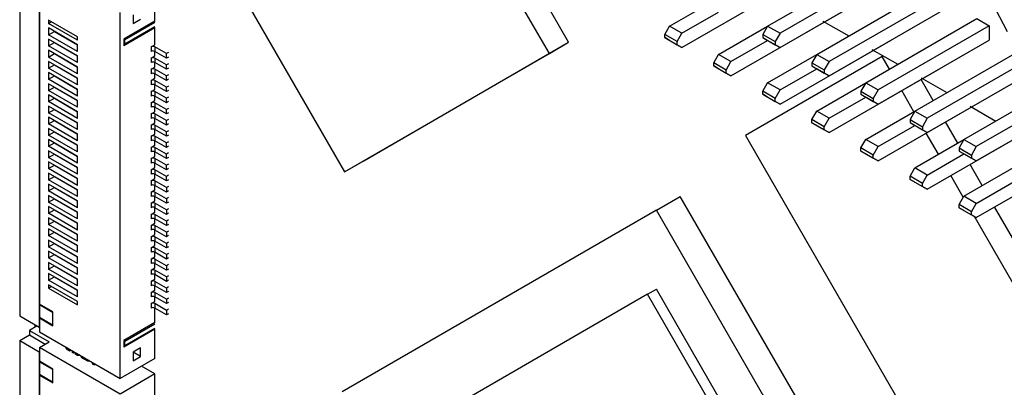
# Model space of a CAD drawing. Header units: millimetres. Extents: x 3 to 207, y 3 to 294.
# Tile 28 of 94: x 153.47 to 171.49, y 107.37 to 114.09. Entities that reach past the tile are written whole.
import ezdxf

# ---------------------------------------------------------------- set-up
doc = ezdxf.new("R2010")
doc.units = ezdxf.units.MM
doc.layers.add('几何体', color=7, linetype='Continuous')

msp = doc.modelspace()

# ---------------------------------------------------------------- linework, layer by layer
at = {"layer": '几何体'}
for p, q in [((163.1621, 113.4758), (161.8559, 115.7382)), ((163.5156, 113.6799), (162.2797, 115.8206)), ((156.912, 115.6403), (159.412, 111.3102)), ((153.4666, 115.2071), (153.4666, 108.6747)), ((153.821, 115.0025), (153.821, 108.4701)), ((167.1583, 113.9754), (169.1912, 115.149)), ((169.4175, 115.0184), (167.3846, 113.8448)), ((165.5885, 113.5834), (167.6215, 114.7569)), ((167.3846, 113.5835), (169.4175, 114.7571)), ((153.8281, 114.5742), (153.8281, 108.8902)), ((155.9415, 114.064), (155.9415, 114.5948)), ((165.3623, 113.9753), (166.2601, 114.4936)), ((168.0563, 113.457), (170.0893, 114.6306)), ((170.3155, 114.5), (168.2826, 113.3264)), ((171.5494, 113.8734), (171.3373, 114.2817)), ((155.3051, 107.5318), (155.3051, 114.2274)), ((155.5447, 114.182), (155.5447, 114.0247)), ((155.5447, 114.0247), (155.6809, 114.1033)), ((165.5885, 113.8446), (166.2604, 114.2325)), ((166.4866, 113.0649), (168.5195, 114.2385)), ((168.2826, 113.0651), (170.3155, 114.2387)), ((168.9544, 112.9386), (170.9873, 114.1122)), ((170.9873, 114.1122), (171.2136, 113.9816)), ((153.9969, 114.0844), (153.9969, 114.0231)), ((154.5273, 113.7782), (153.9969, 114.0844)), ((153.9969, 114.0231), (154.05, 114.0538)), ((154.5273, 113.717), (153.9969, 114.0231)), ((154.5273, 113.6353), (153.9969, 113.9415)), ((153.9969, 113.9415), (153.9969, 113.819)), ((155.9415, 114.064), (155.3758, 113.7375)), ((155.9415, 113.9415), (155.3758, 113.615)), ((155.9415, 114.0436), (155.3935, 113.7273)), ((155.9415, 113.962), (155.3935, 113.6456)), ((155.9415, 113.9415), (155.9238, 113.9517)), ((155.9415, 113.6353), (155.9415, 113.9415)), ((165.2739, 113.8222), (165.3623, 113.9753)), ((165.5885, 113.8446), (165.3623, 113.9753)), ((166.2603, 113.4569), (167.1582, 113.9752)), ((167.1583, 113.9754), (167.0699, 113.8223)), ((167.1583, 113.9754), (167.3846, 113.8448)), ((168.1695, 114.0691), (168.6432, 113.7956)), ((171.2136, 113.9816), (169.1806, 112.808)), ((171.2136, 113.9816), (171.2136, 113.7203)), ((153.9969, 113.819), (154.103, 113.8802)), ((154.5273, 113.5128), (153.9969, 113.819)), ((154.5273, 113.4312), (153.9969, 113.7373)), ((153.9969, 113.7373), (153.9969, 113.6149)), ((154.103, 113.8802), (154.5273, 113.6353)), ((154.1737, 113.8394), (154.1737, 113.8394)), ((154.5273, 113.717), (154.5273, 113.7782)), ((155.3758, 113.7375), (155.3758, 113.615)), ((155.3935, 113.7273), (155.3758, 113.7375)), ((165.5001, 113.6916), (165.2739, 113.8222)), ((165.2739, 113.765), (165.2739, 113.8222)), ((165.2739, 113.765), (165.5001, 113.6344)), ((165.3623, 113.714), (165.2739, 113.765)), ((165.5001, 113.6916), (165.5885, 113.8446)), ((167.0699, 113.8223), (167.2962, 113.6917)), ((167.0699, 113.8223), (167.0699, 113.7652)), ((167.0699, 113.7652), (167.2962, 113.6346)), ((167.0699, 113.7652), (167.1583, 113.7141)), ((167.3846, 113.8448), (167.2962, 113.6917)), ((153.9969, 113.6149), (154.103, 113.6761)), ((154.5273, 113.3087), (153.9969, 113.6149)), ((154.103, 113.6761), (154.5273, 113.4312)), ((154.1737, 113.6353), (154.1737, 113.6353)), ((154.5273, 113.5128), (154.5273, 113.6353)), ((155.3935, 113.6456), (155.3758, 113.6558)), ((155.3935, 113.6456), (155.3935, 113.7273)), ((155.8708, 113.5945), (155.9415, 113.6353)), ((155.8708, 113.5945), (155.8708, 113.5129)), ((156.1536, 113.4721), (155.9415, 113.5945)), ((155.9415, 113.5945), (155.9415, 113.5129)), ((159.7656, 111.5143), (163.5156, 113.6799)), ((163.1621, 113.4758), (163.5156, 113.6799)), ((165.3623, 113.714), (165.5885, 113.5834)), ((165.5001, 113.6344), (165.5001, 113.6916)), ((165.5885, 113.5834), (165.5001, 113.6344)), ((166.4866, 113.3262), (167.1584, 113.7141)), ((167.3846, 113.5835), (167.1583, 113.7141)), ((167.2962, 113.6917), (167.2962, 113.6346)), ((167.2962, 113.6346), (167.3846, 113.5835)), ((167.3846, 112.5465), (169.4175, 113.7201)), ((169.0675, 113.5506), (169.5413, 113.2771)), ((169.1806, 112.5467), (171.2136, 113.7203)), ((169.8524, 112.4202), (171.8853, 113.5938)), ((154.5273, 113.2271), (153.9969, 113.5332)), ((153.9969, 113.5332), (153.9969, 113.4107)), ((153.9969, 113.4107), (154.103, 113.472)), ((154.5273, 113.1046), (153.9969, 113.4107)), ((154.103, 113.472), (154.5273, 113.227)), ((154.1737, 113.4312), (154.1737, 113.4311)), ((154.5273, 113.3087), (154.5273, 113.4312)), ((155.8708, 113.3904), (155.9415, 113.4312)), ((155.8708, 113.3904), (155.8708, 113.3087)), ((155.9415, 113.4312), (155.9415, 113.5129)), ((156.1536, 113.3904), (155.9415, 113.5129)), ((156.1536, 113.2679), (155.9415, 113.3904)), ((155.9415, 113.3904), (155.9415, 113.3087)), ((156.189, 113.4925), (156.1536, 113.4721)), ((156.1536, 113.3904), (156.1536, 113.4721)), ((156.189, 113.4108), (156.1536, 113.3904)), ((159.412, 111.3102), (163.1621, 113.4758)), ((166.1719, 113.3038), (166.2603, 113.4569)), ((166.4866, 113.3262), (166.2603, 113.4569)), ((169.2545, 113.4175), (166.7545, 111.9739)), ((167.1583, 112.9384), (168.0562, 113.4568)), ((168.0563, 113.457), (167.9679, 113.3039)), ((168.0563, 113.457), (168.2826, 113.3264)), ((169.3869, 113.1883), (169.2545, 113.4175)), ((172.1116, 113.4631), (170.0787, 112.2896)), ((154.5273, 113.0229), (153.9969, 113.3291)), ((153.9969, 113.3291), (153.9969, 113.2066)), ((153.9969, 113.2066), (154.103, 113.2678)), ((154.5273, 112.9004), (153.9969, 113.2066)), ((154.103, 113.2678), (154.5273, 113.0229)), ((154.1737, 113.227), (154.1737, 113.227)), ((154.5273, 113.1046), (154.5273, 113.2271)), ((155.8708, 113.1862), (155.9415, 113.2271)), ((155.9415, 113.2271), (155.9415, 113.3087)), ((156.1536, 113.1863), (155.9415, 113.3087)), ((156.189, 113.2883), (156.1536, 113.2679)), ((156.1536, 113.1863), (156.1536, 113.2679)), ((156.189, 113.2067), (156.1536, 113.1863)), ((166.3982, 113.1731), (166.1719, 113.3038)), ((166.1719, 113.2466), (166.1719, 113.3038)), ((166.1719, 113.2466), (166.3982, 113.116)), ((166.2603, 113.1956), (166.1719, 113.2466)), ((166.2603, 113.1956), (166.4866, 113.0649)), ((166.3982, 113.1731), (166.4866, 113.3262)), ((167.3846, 112.8078), (168.0564, 113.1957)), ((167.9679, 113.3039), (168.1942, 113.1733)), ((167.9679, 113.3039), (167.9679, 113.2468)), ((167.9679, 113.2468), (168.1942, 113.1161)), ((167.9679, 113.2468), (168.0563, 113.1957)), ((168.2826, 113.0651), (168.0563, 113.1957)), ((168.2826, 113.3264), (168.1942, 113.1733)), ((168.2826, 112.0281), (170.3155, 113.2017)), ((170.0787, 112.0283), (172.1116, 113.2019)), ((154.5273, 112.8188), (153.9969, 113.1249)), ((153.9969, 113.1249), (153.9969, 113.0025)), ((153.9969, 113.0025), (154.103, 113.0637)), ((154.103, 113.0637), (154.5273, 112.8188)), ((154.1737, 113.0229), (154.1737, 113.0229)), ((154.5273, 112.9004), (154.5273, 113.0229)), ((155.8708, 113.1862), (155.8708, 113.1046)), ((155.8708, 112.9821), (155.9415, 113.0229)), ((156.1536, 113.0638), (155.9415, 113.1862)), ((155.9415, 113.1862), (155.9415, 113.1046)), ((155.9415, 113.0229), (155.9415, 113.1046)), ((156.1536, 112.9821), (155.9415, 113.1046)), ((156.189, 113.0842), (156.1536, 113.0638)), ((156.1536, 112.9821), (156.1536, 113.0638)), ((166.3982, 113.116), (166.3982, 113.1731)), ((166.4866, 113.0649), (166.3982, 113.116)), ((168.1942, 113.1733), (168.1942, 113.1161)), ((168.1942, 113.1161), (168.2826, 113.0651)), ((169.9655, 113.0322), (170.4393, 112.7587)), ((170.7504, 111.9018), (172.7833, 113.0754)), ((154.5273, 112.6963), (153.9969, 113.0025)), ((154.5273, 112.6146), (153.9969, 112.9208)), ((153.9969, 112.9208), (153.9969, 112.7983)), ((153.9969, 112.7983), (154.103, 112.8596)), ((154.103, 112.8596), (154.5273, 112.6146)), ((155.8708, 112.9821), (155.8708, 112.9005)), ((156.1536, 112.8597), (155.9415, 112.9821)), ((155.9415, 112.9821), (155.9415, 112.9005)), ((155.9415, 112.8188), (155.9415, 112.9005)), ((156.1536, 112.778), (155.9415, 112.9005)), ((156.189, 113.0025), (156.1536, 112.9821)), ((156.189, 112.8801), (156.1536, 112.8597)), ((156.1536, 112.778), (156.1536, 112.8597)), ((167.0699, 112.7853), (167.1583, 112.9384)), ((167.3846, 112.8078), (167.1583, 112.9384)), ((168.0563, 112.42), (168.9542, 112.9384)), ((168.9544, 112.9386), (168.866, 112.7855)), ((168.9544, 112.9386), (169.1806, 112.808)), ((170.1894, 112.6147), (169.9668, 113.0003)), ((173.0096, 112.9447), (170.9767, 111.7711)), ((154.5273, 112.4922), (153.9969, 112.7983)), ((154.5273, 112.4105), (153.9969, 112.7167)), ((153.9969, 112.7167), (153.9969, 112.5942)), ((153.9969, 112.5942), (154.103, 112.6554)), ((154.103, 112.6554), (154.5273, 112.4105)), ((154.1737, 112.8188), (154.1737, 112.8187)), ((154.5273, 112.6963), (154.5273, 112.8188)), ((155.8708, 112.778), (155.9415, 112.8188)), ((155.8708, 112.778), (155.8708, 112.6963)), ((156.1536, 112.6555), (155.9415, 112.778)), ((155.9415, 112.778), (155.9415, 112.6963)), ((155.9415, 112.6147), (155.9415, 112.6963)), ((156.1536, 112.5739), (155.9415, 112.6963)), ((156.189, 112.7984), (156.1536, 112.778)), ((156.189, 112.6759), (156.1536, 112.6555)), ((156.1536, 112.5739), (156.1536, 112.6555)), ((167.2962, 112.6547), (167.0699, 112.7853)), ((167.0699, 112.7282), (167.0699, 112.7853)), ((167.0699, 112.7282), (167.2962, 112.5976)), ((167.1583, 112.6771), (167.0699, 112.7282)), ((167.1583, 112.6771), (167.3846, 112.5465)), ((167.2962, 112.6547), (167.3846, 112.8078)), ((167.2962, 112.5976), (167.2962, 112.6547)), ((168.2826, 112.2894), (168.9545, 112.6772)), ((168.866, 112.7855), (169.0922, 112.6549)), ((168.866, 112.7855), (168.866, 112.7284)), ((168.866, 112.7284), (169.0922, 112.5977)), ((168.866, 112.7284), (168.9544, 112.6773)), ((169.1806, 112.5467), (168.9544, 112.6773)), ((169.1806, 112.808), (169.0922, 112.6549)), ((169.0922, 112.6549), (169.0922, 112.5977)), ((169.1806, 111.5097), (171.2136, 112.6833)), ((169.8359, 112.4105), (169.6132, 112.7962)), ((170.9767, 111.5098), (173.0096, 112.6834)), ((154.5273, 112.288), (153.9969, 112.5942)), ((154.5273, 112.2064), (153.9969, 112.5125)), ((153.9969, 112.5125), (153.9969, 112.3901)), ((154.1737, 112.6146), (154.1737, 112.6146)), ((154.5273, 112.4922), (154.5273, 112.6146)), ((155.8708, 112.5738), (155.9415, 112.6147)), ((155.8708, 112.5738), (155.8708, 112.4922)), ((156.1536, 112.4514), (155.9415, 112.5738)), ((155.9415, 112.5738), (155.9415, 112.4922)), ((155.9415, 112.4105), (155.9415, 112.4922)), ((156.1536, 112.3697), (155.9415, 112.4922)), ((156.189, 112.5943), (156.1536, 112.5739)), ((156.189, 112.4718), (156.1536, 112.4514)), ((167.3846, 112.5465), (167.2962, 112.5976)), ((169.0922, 112.5977), (169.1806, 112.5467)), ((170.8635, 112.5138), (171.3373, 112.2403)), ((153.9969, 112.3901), (154.103, 112.4513)), ((154.5273, 112.0839), (153.9969, 112.3901)), ((154.5273, 112.0022), (153.9969, 112.3084)), ((153.9969, 112.3084), (153.9969, 112.1859)), ((154.103, 112.4513), (154.5273, 112.2064)), ((154.1737, 112.4105), (154.1737, 112.4105)), ((154.5273, 112.288), (154.5273, 112.4105)), ((155.8708, 112.3697), (155.9415, 112.4105)), ((155.8708, 112.3697), (155.8708, 112.2881)), ((156.1536, 112.2472), (155.9415, 112.3697)), ((155.9415, 112.3697), (155.9415, 112.2881)), ((155.9415, 112.2064), (155.9415, 112.2881)), ((156.1536, 112.1656), (155.9415, 112.2881)), ((156.1536, 112.3697), (156.1536, 112.4514)), ((156.189, 112.3901), (156.1536, 112.3697)), ((167.9679, 112.2669), (168.0563, 112.42)), ((168.2826, 112.2894), (168.0563, 112.42)), ((168.1942, 112.1363), (168.2826, 112.2894)), ((168.9544, 111.9016), (169.8522, 112.4199)), ((169.8524, 112.4202), (169.764, 112.2671)), ((169.8524, 112.4202), (170.0787, 112.2896)), ((170.0787, 112.2896), (169.9903, 112.1365)), ((153.9969, 112.1859), (154.103, 112.2471)), ((154.5273, 111.8798), (153.9969, 112.1859)), ((154.103, 112.2471), (154.5273, 112.0022)), ((154.1737, 112.2063), (154.1737, 112.2063)), ((154.5273, 112.0839), (154.5273, 112.2064)), ((155.8708, 112.1656), (155.9415, 112.2064)), ((155.8708, 112.1656), (155.8708, 112.0839)), ((156.1536, 112.0431), (155.9415, 112.1656)), ((155.9415, 112.1656), (155.9415, 112.0839)), ((156.189, 112.2677), (156.1536, 112.2472)), ((156.1536, 112.1656), (156.1536, 112.2472)), ((156.189, 112.186), (156.1536, 112.1656)), ((168.1942, 112.1363), (167.9679, 112.2669)), ((167.9679, 112.2098), (167.9679, 112.2669)), ((167.9679, 112.2098), (168.1942, 112.0791)), ((168.0563, 112.1587), (167.9679, 112.2098)), ((168.0563, 112.1587), (168.2826, 112.0281)), ((168.1942, 112.0791), (168.1942, 112.1363)), ((169.1806, 111.771), (169.8525, 112.1588)), ((169.764, 112.2671), (169.9903, 112.1365)), ((169.764, 112.2671), (169.764, 112.2099)), ((169.764, 112.2099), (169.9903, 112.0793)), ((169.764, 112.2099), (169.8524, 112.1589)), ((170.0787, 112.0283), (169.8524, 112.1589)), ((169.9903, 112.1365), (169.9903, 112.0793)), ((170.0787, 110.9913), (172.1116, 112.1648)), ((170.6384, 111.837), (170.4157, 112.2227)), ((154.5273, 111.7981), (153.9969, 112.1043)), ((153.9969, 112.1043), (153.9969, 111.9818)), ((153.9969, 111.9818), (154.103, 112.043)), ((154.5273, 111.6756), (153.9969, 111.9818)), ((154.103, 112.043), (154.5273, 111.7981)), ((154.1737, 112.0022), (154.1737, 112.0022)), ((154.5273, 111.8798), (154.5273, 112.0022)), ((155.8708, 111.9614), (155.9415, 112.0023)), ((155.8708, 111.9614), (155.8708, 111.8798)), ((155.9415, 112.0023), (155.9415, 112.0839)), ((156.1536, 111.9615), (155.9415, 112.0839)), ((156.1536, 111.839), (155.9415, 111.9614)), ((155.9415, 111.9614), (155.9415, 111.8798)), ((156.189, 112.0635), (156.1536, 112.0431)), ((156.1536, 111.9615), (156.1536, 112.0431)), ((156.189, 111.9819), (156.1536, 111.9615)), ((166.7545, 111.9739), (170.5046, 105.4786)), ((168.2826, 112.0281), (168.1942, 112.0791)), ((169.9903, 112.0793), (170.0787, 112.0283)), ((170.2849, 111.6329), (170.0622, 112.0186)), ((170.7504, 110.8648), (172.7833, 112.0383)), ((154.5273, 111.594), (153.9969, 111.9001)), ((153.9969, 111.9001), (153.9969, 111.7776)), ((153.9969, 111.7776), (154.103, 111.8389)), ((154.5273, 111.4715), (153.9969, 111.7776)), ((154.103, 111.8389), (154.5273, 111.594)), ((154.1737, 111.7981), (154.1737, 111.7981)), ((154.5273, 111.6756), (154.5273, 111.7981)), ((155.8708, 111.7573), (155.9415, 111.7981)), ((155.8708, 111.7573), (155.8708, 111.6756)), ((155.9415, 111.7981), (155.9415, 111.8798)), ((156.1536, 111.7573), (155.9415, 111.8798)), ((156.1536, 111.6348), (155.9415, 111.7573)), ((155.9415, 111.7573), (155.9415, 111.6756)), ((156.189, 111.8594), (156.1536, 111.839)), ((156.1536, 111.7573), (156.1536, 111.839)), ((156.189, 111.7777), (156.1536, 111.7573)), ((168.866, 111.7485), (168.9544, 111.9016)), ((169.0922, 111.6179), (168.866, 111.7485)), ((168.866, 111.6913), (168.866, 111.7485)), ((169.1806, 111.771), (168.9544, 111.9016)), ((169.0922, 111.6179), (169.1806, 111.771)), ((169.8524, 111.3832), (170.7503, 111.9015)), ((170.7504, 111.9018), (170.662, 111.7487)), ((170.662, 111.7487), (170.8883, 111.618)), ((170.662, 111.7487), (170.662, 111.6915)), ((170.7504, 111.9018), (170.9767, 111.7711)), ((170.9767, 111.7711), (170.8883, 111.618)), ((170.9767, 110.7341), (173.0096, 111.9077)), ((154.5273, 111.3898), (153.9969, 111.696)), ((153.9969, 111.696), (153.9969, 111.5735)), ((153.9969, 111.5735), (154.103, 111.6347)), ((154.5273, 111.2674), (153.9969, 111.5735)), ((154.103, 111.6347), (154.5273, 111.3898)), ((154.1737, 111.5939), (154.1737, 111.5939)), ((154.5273, 111.4715), (154.5273, 111.594)), ((155.8708, 111.5532), (155.9415, 111.594)), ((155.9415, 111.594), (155.9415, 111.6756)), ((156.1536, 111.5532), (155.9415, 111.6756)), ((156.189, 111.6553), (156.1536, 111.6348)), ((156.1536, 111.5532), (156.1536, 111.6348)), ((156.189, 111.5736), (156.1536, 111.5532)), ((168.866, 111.6913), (169.0922, 111.5607)), ((168.9544, 111.6403), (168.866, 111.6913)), ((168.9544, 111.6403), (169.1806, 111.5097)), ((169.0922, 111.5607), (169.0922, 111.6179)), ((170.0787, 111.2526), (170.7505, 111.6404)), ((170.662, 111.6915), (170.8883, 111.5609)), ((170.662, 111.6915), (170.7504, 111.6405)), ((170.9767, 111.5098), (170.7504, 111.6405)), ((170.8883, 111.618), (170.8883, 111.5609)), ((170.9767, 110.4728), (173.0096, 111.6464)), ((153.9969, 111.4919), (153.9969, 111.3694)), ((154.5273, 111.1857), (153.9969, 111.4919)), ((153.9969, 111.3694), (154.103, 111.4306)), ((154.103, 111.4306), (154.5273, 111.1857)), ((154.1737, 111.3898), (154.1737, 111.3898)), ((154.5273, 111.2674), (154.5273, 111.3898)), ((155.8708, 111.5532), (155.8708, 111.4715)), ((155.8708, 111.349), (155.9415, 111.3899)), ((156.1536, 111.4307), (155.9415, 111.5532)), ((155.9415, 111.5532), (155.9415, 111.4715)), ((155.9415, 111.3899), (155.9415, 111.4715)), ((156.1536, 111.3491), (155.9415, 111.4715)), ((156.189, 111.4511), (156.1536, 111.4307)), ((156.1536, 111.3491), (156.1536, 111.4307)), ((159.412, 111.3102), (159.7656, 111.5143)), ((169.1806, 111.5097), (169.0922, 111.5607)), ((171.0874, 111.0593), (170.8647, 111.445)), ((170.8883, 111.5609), (170.9767, 111.5098)), ((154.5273, 111.0632), (153.9969, 111.3694)), ((153.9969, 111.2877), (153.9969, 111.1652)), ((154.5273, 110.9816), (153.9969, 111.2877)), ((153.9969, 111.1652), (154.103, 111.2265)), ((154.103, 111.2265), (154.5273, 110.9815)), ((155.8708, 111.349), (155.8708, 111.2674)), ((156.1536, 111.2266), (155.9415, 111.349)), ((155.9415, 111.349), (155.9415, 111.2674)), ((155.9415, 111.1857), (155.9415, 111.2674)), ((156.1536, 111.1449), (155.9415, 111.2674)), ((156.189, 111.3695), (156.1536, 111.3491)), ((156.189, 111.247), (156.1536, 111.2266)), ((156.1536, 111.1449), (156.1536, 111.2266)), ((169.764, 111.2301), (169.8524, 111.3832)), ((169.9903, 111.0995), (169.764, 111.2301)), ((169.764, 111.1729), (169.764, 111.2301)), ((170.0787, 111.2526), (169.8524, 111.3832)), ((169.9903, 111.0995), (170.0787, 111.2526)), ((170.7394, 110.8457), (170.5112, 111.2409)), ((154.5273, 110.8591), (153.9969, 111.1652)), ((153.9969, 111.0836), (153.9969, 110.9611)), ((154.5273, 110.7774), (153.9969, 111.0836)), ((154.1737, 111.1857), (154.1737, 111.1856)), ((154.5273, 111.0632), (154.5273, 111.1857)), ((155.8708, 111.1449), (155.9415, 111.1857)), ((155.8708, 111.1449), (155.8708, 111.0632)), ((156.1536, 111.0224), (155.9415, 111.1449)), ((155.9415, 111.1449), (155.9415, 111.0632)), ((155.9415, 110.9816), (155.9415, 111.0632)), ((156.1536, 110.9408), (155.9415, 111.0632)), ((156.189, 111.1653), (156.1536, 111.1449)), ((156.189, 111.0428), (156.1536, 111.0224)), ((169.764, 111.1729), (169.9903, 111.0423)), ((169.8524, 111.1219), (169.764, 111.1729)), ((169.8524, 111.1219), (170.0787, 110.9913)), ((169.9903, 111.0423), (169.9903, 111.0995)), ((170.0787, 110.9913), (169.9903, 111.0423)), ((153.9969, 110.9611), (154.103, 111.0223)), ((154.5273, 110.655), (153.9969, 110.9611)), ((153.9969, 110.8795), (153.9969, 110.757)), ((154.5273, 110.5733), (153.9969, 110.8795)), ((154.103, 111.0223), (154.5273, 110.7774)), ((154.1737, 110.9815), (154.1737, 110.9815)), ((154.5273, 110.8591), (154.5273, 110.9816)), ((155.8708, 110.9408), (155.9415, 110.9816)), ((155.8708, 110.9408), (155.8708, 110.8591)), ((156.1536, 110.8183), (155.9415, 110.9408)), ((155.9415, 110.9408), (155.9415, 110.8591)), ((155.9415, 110.7774), (155.9415, 110.8591)), ((156.1536, 110.7366), (155.9415, 110.8591)), ((156.1536, 111.0224), (156.1536, 110.9408)), ((156.189, 110.9612), (156.1536, 110.9408)), ((165.1211, 110.6088), (165.5595, 110.8619)), ((171.3095, 100.9026), (165.5595, 110.8619)), ((170.662, 110.7117), (170.7504, 110.8648)), ((170.9767, 110.7341), (170.7504, 110.8648)), ((153.9969, 110.757), (154.103, 110.8182)), ((154.5273, 110.4508), (153.9969, 110.757)), ((153.9969, 110.6753), (153.9969, 110.5528)), ((154.5273, 110.3692), (153.9969, 110.6753)), ((154.103, 110.8182), (154.5273, 110.5733)), ((154.1737, 110.7774), (154.1737, 110.7774)), ((154.5273, 110.655), (154.5273, 110.7774)), ((155.8708, 110.7366), (155.9415, 110.7774)), ((155.8708, 110.7366), (155.8708, 110.655)), ((156.1536, 110.6142), (155.9415, 110.7366)), ((155.9415, 110.7366), (155.9415, 110.655)), ((156.189, 110.8387), (156.1536, 110.8183)), ((156.1536, 110.8183), (156.1536, 110.7366)), ((156.189, 110.7571), (156.1536, 110.7366)), ((170.8883, 110.581), (170.662, 110.7117)), ((170.662, 110.6545), (170.662, 110.7117)), ((170.8883, 110.581), (170.9767, 110.7341)), ((172.8782, 107.9575), (171.3137, 110.6674)), ((153.9969, 110.5528), (154.103, 110.6141)), ((154.5273, 110.2467), (153.9969, 110.5528)), ((154.103, 110.6141), (154.5273, 110.3691)), ((154.1737, 110.5733), (154.1737, 110.5732)), ((154.5273, 110.4508), (154.5273, 110.5733)), ((155.8708, 110.5325), (155.9415, 110.5733)), ((155.8708, 110.5325), (155.8708, 110.4508)), ((155.9415, 110.5733), (155.9415, 110.655)), ((156.1536, 110.5325), (155.9415, 110.655)), ((156.1536, 110.41), (155.9415, 110.5325)), ((155.9415, 110.5325), (155.9415, 110.4508)), ((156.189, 110.6346), (156.1536, 110.6142)), ((156.1536, 110.6142), (156.1536, 110.5325)), ((156.189, 110.5529), (156.1536, 110.5325)), ((165.1211, 110.6088), (159.3711, 107.2883)), ((170.8711, 100.6495), (165.1211, 110.6088)), ((170.662, 110.6545), (170.8883, 110.5239)), ((170.7504, 110.6035), (170.662, 110.6545)), ((170.7504, 110.6035), (170.9767, 110.4728)), ((170.8883, 110.5239), (170.8883, 110.581)), ((170.9767, 110.4728), (170.8883, 110.5239)), ((172.5247, 107.7535), (170.9436, 110.4919)), ((153.9969, 110.4712), (153.9969, 110.3487)), ((154.5273, 110.165), (153.9969, 110.4712)), ((153.9969, 110.3487), (154.103, 110.4099)), ((154.5273, 110.0425), (153.9969, 110.3487)), ((154.103, 110.4099), (154.5273, 110.165)), ((154.1737, 110.3691), (154.1737, 110.3691)), ((154.5273, 110.2467), (154.5273, 110.3692)), ((155.8708, 110.3284), (155.9415, 110.3692)), ((155.8708, 110.3284), (155.8708, 110.2467)), ((155.9415, 110.3692), (155.9415, 110.4508)), ((156.1536, 110.3284), (155.9415, 110.4508)), ((156.1536, 110.2059), (155.9415, 110.3284)), ((155.9415, 110.3284), (155.9415, 110.2467)), ((156.189, 110.4304), (156.1536, 110.41)), ((156.1536, 110.41), (156.1536, 110.3284)), ((156.189, 110.3488), (156.1536, 110.3284)), ((153.9969, 110.267), (153.9969, 110.1446)), ((154.5273, 109.9609), (153.9969, 110.267)), ((153.9969, 110.1446), (154.103, 110.2058)), ((154.5273, 109.8384), (153.9969, 110.1446)), ((154.103, 110.2058), (154.5273, 109.9609)), ((154.1737, 110.165), (154.1737, 110.165)), ((154.5273, 110.0425), (154.5273, 110.165)), ((155.8708, 110.1242), (155.9415, 110.165)), ((155.9415, 110.165), (155.9415, 110.2467)), ((156.1536, 110.1242), (155.9415, 110.2467)), ((156.189, 110.2263), (156.1536, 110.2059)), ((156.1536, 110.2059), (156.1536, 110.1242)), ((156.189, 110.1446), (156.1536, 110.1242)), ((153.9969, 110.0629), (153.9969, 109.9404)), ((154.5273, 109.7568), (153.9969, 110.0629)), ((153.9969, 109.9404), (154.103, 110.0017)), ((154.103, 110.0017), (154.5273, 109.7567)), ((154.1737, 109.9609), (154.1737, 109.9608)), ((154.5273, 109.8384), (154.5273, 109.9609)), ((155.8708, 110.1242), (155.8708, 110.0426)), ((155.8708, 109.9201), (155.9415, 109.9609)), ((156.1536, 110.0018), (155.9415, 110.1242)), ((155.9415, 110.1242), (155.9415, 110.0426)), ((155.9415, 109.9609), (155.9415, 110.0426)), ((156.1536, 109.9201), (155.9415, 110.0426)), ((156.189, 110.0222), (156.1536, 110.0018)), ((156.1536, 110.0018), (156.1536, 109.9201)), ((154.5273, 109.6343), (153.9969, 109.9404)), ((153.9969, 109.8588), (153.9969, 109.7363)), ((154.5273, 109.5526), (153.9969, 109.8588)), ((153.9969, 109.7363), (154.103, 109.7975)), ((154.103, 109.7975), (154.5273, 109.5526)), ((155.8708, 109.9201), (155.8708, 109.8384)), ((156.1536, 109.7976), (155.9415, 109.9201)), ((155.9415, 109.9201), (155.9415, 109.8384)), ((155.9415, 109.7568), (155.9415, 109.8384)), ((156.1536, 109.716), (155.9415, 109.8384)), ((156.189, 109.9405), (156.1536, 109.9201)), ((156.189, 109.818), (156.1536, 109.7976)), ((156.1536, 109.7976), (156.1536, 109.716)), ((154.5273, 109.4301), (153.9969, 109.7363)), ((153.9969, 109.6546), (153.9969, 109.5322)), ((154.5273, 109.3485), (153.9969, 109.6546)), ((153.9969, 109.5322), (154.103, 109.5934)), ((154.103, 109.5934), (154.5273, 109.3485)), ((154.1737, 109.7567), (154.1737, 109.7567)), ((154.5273, 109.6343), (154.5273, 109.7568)), ((155.8708, 109.7159), (155.9415, 109.7568)), ((155.8708, 109.7159), (155.8708, 109.6343)), ((156.1536, 109.5935), (155.9415, 109.7159)), ((155.9415, 109.7159), (155.9415, 109.6343)), ((155.9415, 109.5526), (155.9415, 109.6343)), ((156.1536, 109.5118), (155.9415, 109.6343)), ((156.189, 109.7364), (156.1536, 109.716)), ((156.189, 109.6139), (156.1536, 109.5935)), ((156.1536, 109.5935), (156.1536, 109.5118)), ((154.5273, 109.226), (153.9969, 109.5322)), ((153.9969, 109.4505), (153.9969, 109.328)), ((154.5273, 109.1444), (153.9969, 109.4505)), ((154.1737, 109.5526), (154.1737, 109.5526)), ((154.5273, 109.4301), (154.5273, 109.5526)), ((155.8708, 109.5118), (155.9415, 109.5526)), ((155.8708, 109.5118), (155.8708, 109.4302)), ((156.1536, 109.3894), (155.9415, 109.5118)), ((155.9415, 109.5118), (155.9415, 109.4302)), ((155.9415, 109.3485), (155.9415, 109.4302)), ((156.1536, 109.3077), (155.9415, 109.4302)), ((156.189, 109.5322), (156.1536, 109.5118)), ((156.189, 109.4098), (156.1536, 109.3894)), ((153.9969, 109.328), (154.103, 109.3893)), ((154.5273, 109.0219), (153.9969, 109.328)), ((154.5273, 108.9402), (153.9969, 109.2464)), ((153.9969, 109.2464), (153.9969, 109.1851)), ((154.103, 109.3893), (154.5273, 109.1443)), ((154.1737, 109.3485), (154.1737, 109.3484)), ((154.5273, 109.226), (154.5273, 109.3485)), ((155.8708, 109.3077), (155.9415, 109.3485)), ((155.8708, 109.3077), (155.8708, 109.226)), ((156.1536, 109.1852), (155.9415, 109.3077)), ((155.9415, 109.3077), (155.9415, 109.226)), ((155.9415, 109.1444), (155.9415, 109.226)), ((156.1536, 109.1036), (155.9415, 109.226)), ((156.1536, 109.3894), (156.1536, 109.3077)), ((156.189, 109.3281), (156.1536, 109.3077)), ((153.9969, 109.1851), (154.05, 109.2157)), ((153.9969, 109.1851), (154.5273, 108.879)), ((154.5273, 109.0219), (154.5273, 109.1444)), ((155.8708, 109.1035), (155.9415, 109.1444)), ((155.8708, 109.1035), (155.8708, 109.0219)), ((156.1536, 108.9811), (155.9415, 109.1035)), ((155.9415, 109.1035), (155.9415, 109.0219)), ((156.189, 109.2056), (156.1536, 109.1852)), ((156.1536, 109.1852), (156.1536, 109.1036)), ((156.189, 109.124), (156.1536, 109.1036)), ((164.9584, 109.0714), (160.4584, 106.4728)), ((164.9584, 109.0714), (165.1211, 109.1653)), ((169.4585, 101.2772), (164.9584, 109.0714)), ((169.6211, 101.3711), (165.1211, 109.1653)), ((154.0734, 108.7486), (153.8281, 108.8902)), ((153.8352, 108.8861), (153.8281, 108.882)), ((153.8281, 108.882), (154.0663, 108.7445)), ((153.8281, 108.882), (153.8281, 108.6457)), ((154.5273, 108.879), (154.5273, 108.9402)), ((155.8708, 108.8994), (155.9415, 108.9402)), ((155.8708, 108.8994), (155.8708, 108.8178)), ((155.9415, 108.9402), (155.9415, 109.0219)), ((156.1536, 108.8994), (155.9415, 109.0219)), ((156.1536, 108.7769), (155.9415, 108.8994)), ((155.9415, 108.8994), (155.9415, 108.8178)), ((156.189, 109.0015), (156.1536, 108.9811)), ((156.1536, 108.9811), (156.1536, 108.8994)), ((156.189, 108.9198), (156.1536, 108.8994)), ((154.0663, 108.7445), (154.0734, 108.7486)), ((154.0663, 108.7445), (154.0663, 108.5082)), ((154.0734, 108.4959), (154.0734, 108.7486)), ((155.9415, 108.5524), (155.9415, 108.8178)), ((156.1536, 108.6953), (155.9415, 108.8178)), ((156.189, 108.7974), (156.1536, 108.7769)), ((156.1536, 108.7769), (156.1536, 108.6953)), ((156.189, 108.7157), (156.1536, 108.6953)), ((153.4666, 108.6747), (153.821, 108.4701)), ((153.7438, 108.5147), (153.7438, 108.4673)), ((154.0663, 108.5082), (153.8281, 108.6457)), ((153.8352, 108.6416), (153.8281, 108.6375)), ((153.8281, 108.6375), (153.8281, 108.3844)), ((153.8281, 108.6375), (154.0734, 108.4959)), ((154.0663, 108.5082), (154.0734, 108.5122)), ((155.9415, 108.5524), (155.3758, 108.2258)), ((155.3935, 108.2156), (155.9415, 108.532)), ((153.4666, 108.2256), (153.6434, 108.3277)), ((153.7848, 108.491), (153.6434, 108.4094)), ((153.6434, 108.4094), (154.0049, 108.2007)), ((153.6434, 108.4094), (153.6434, 108.3277)), ((153.6434, 108.3277), (153.9341, 108.1598)), ((153.8281, 108.4742), (153.821, 108.4701)), ((153.8281, 108.3844), (155.3051, 107.5318)), ((155.9415, 108.4299), (155.3758, 108.1033)), ((155.3935, 108.1339), (155.9415, 108.4503)), ((155.9415, 108.4299), (155.9238, 108.4401)), ((155.9415, 107.8991), (155.9415, 108.4299)), ((153.4666, 108.2256), (153.821, 108.021)), ((153.4666, 108.2256), (153.4666, 101.6933)), ((153.8281, 108.0986), (154.0049, 108.2007)), ((155.3758, 108.2258), (155.3758, 108.1033)), ((155.3935, 108.2156), (155.3758, 108.2258)), ((155.3935, 108.1339), (155.3758, 108.1442)), ((155.3935, 108.1339), (155.3935, 108.2156)), ((153.8281, 108.0251), (153.821, 108.021)), ((153.821, 108.021), (153.821, 101.4887)), ((155.3051, 107.246), (153.8281, 108.0986)), ((153.8281, 108.0986), (153.8281, 107.8455)), ((154.3216, 108.0736), (154.3863, 108.0363)), ((154.3258, 108.0971), (154.3258, 108.0784)), ((154.3451, 108.086), (154.3258, 108.0784)), ((154.3699, 108.0716), (154.3699, 108.0632)), ((154.4044, 108.0433), (154.3699, 108.0632)), ((154.3863, 108.0363), (154.4131, 108.0467)), ((154.4466, 108.0274), (154.4198, 108.0169)), ((154.4198, 108.0169), (154.4526, 107.9979)), ((154.4677, 108.0152), (154.4409, 108.0047)), ((154.4526, 107.9979), (154.4794, 108.0084)), ((154.5234, 107.983), (154.4745, 107.9853)), ((154.4745, 107.9853), (154.5254, 107.9559)), ((154.5619, 107.9608), (154.513, 107.9631)), ((155.6809, 108.0897), (155.5447, 108.0111)), ((155.5447, 108.0111), (155.5447, 107.8538)), ((155.6809, 107.9325), (155.5447, 108.0111)), ((155.6809, 107.9325), (155.6809, 108.0897)), ((154.0734, 107.7039), (153.8281, 107.8455)), ((153.8352, 107.8414), (153.8281, 107.8373)), ((153.8281, 107.8373), (154.0663, 107.6998)), ((153.8281, 107.8373), (153.8281, 107.601)), ((154.5254, 107.9559), (154.5743, 107.9536)), ((154.6123, 107.9317), (154.5855, 107.9212)), ((154.5855, 107.9212), (154.7054, 107.852)), ((154.6334, 107.9195), (154.6066, 107.909)), ((154.6285, 107.9062), (154.6452, 107.9127)), ((154.6784, 107.8774), (154.6285, 107.9062)), ((154.6285, 107.9062), (154.6285, 107.8964)), ((154.7038, 107.8789), (154.6784, 107.8774)), ((154.6784, 107.8774), (154.6784, 107.8676)), ((154.7359, 107.8603), (154.6951, 107.858)), ((154.7054, 107.852), (154.7462, 107.8544)), ((154.8013, 107.8226), (154.794, 107.8009)), ((154.794, 107.8009), (154.8343, 107.7776)), ((154.8071, 107.8192), (154.7998, 107.7976)), ((154.8343, 107.7776), (154.8416, 107.7993)), ((155.9415, 107.8991), (155.3051, 107.5318)), ((155.5447, 107.8538), (155.6809, 107.9325)), ((154.0663, 107.6998), (154.0734, 107.7039)), ((154.0663, 107.6998), (154.0663, 107.4634)), ((154.0734, 107.4512), (154.0734, 107.7039)), ((155.9415, 107.6134), (155.3051, 107.246)), ((155.9415, 107.6134), (155.694, 107.7562)), ((155.9415, 107.0826), (155.9415, 107.6134)), ((154.0663, 107.4634), (153.8281, 107.601)), ((153.8352, 107.5969), (153.8281, 107.5928)), ((153.8281, 107.5928), (154.0734, 107.4512)), ((153.8281, 107.5928), (153.8281, 101.9088)), ((154.0663, 107.4634), (154.0734, 107.4675))]:
    msp.add_line(p, q, dxfattribs=at)
at = {"layer": '几何体', "flags": 128}
for points in [[(154.324, 108.0981), (154.321, 108.0965), (154.3173, 108.0936), (154.3147, 108.0903), (154.3134, 108.0868), (154.3135, 108.0832), (154.3149, 108.0797), (154.3177, 108.0764), (154.3216, 108.0736)], [(154.3258, 108.0784), (154.321, 108.0761), (154.3194, 108.075)]]:
    msp.add_lwpolyline(points, dxfattribs=at)
at = {"layer": '几何体'}
for centre in [(155.9061, 113.5263), (155.9061, 113.4446), (155.9061, 113.3221), (155.9061, 113.2405), (155.9061, 113.118), (155.9061, 113.0364), (155.9061, 112.9139), (155.9061, 112.8322), (155.9061, 112.7097), (155.9061, 112.6281), (155.9061, 112.5056), (155.9061, 112.424), (155.9061, 112.3015), (155.9061, 112.2198), (155.9061, 112.0973), (155.9061, 112.0157), (155.9061, 111.8932), (155.9061, 111.8115), (155.9061, 111.6891), (155.9061, 111.6074), (155.9061, 111.4849), (155.9061, 111.4033), (155.9061, 111.2808), (155.9061, 111.1991), (155.9061, 111.0767), (155.9061, 110.995), (155.9061, 110.8725), (155.9061, 110.7909), (155.9061, 110.6684), (155.9061, 110.5867), (155.9061, 110.4643), (155.9061, 110.3826), (155.9061, 110.2601), (155.9061, 110.1785), (155.9061, 110.056), (155.9061, 109.9743), (155.9061, 109.8518), (155.9061, 109.7702), (155.9061, 109.6477), (155.9061, 109.5661), (155.9061, 109.4436), (155.9061, 109.3619), (155.9061, 109.2394), (155.9061, 109.1578), (155.9061, 109.0353), (155.9061, 108.9537), (155.9061, 108.8312), (155.9061, 108.7495)]:
    msp.add_arc(centre, 0.0769, 62.60967, 117.39033, dxfattribs=at)

doc.saveas('drawing.dxf')
